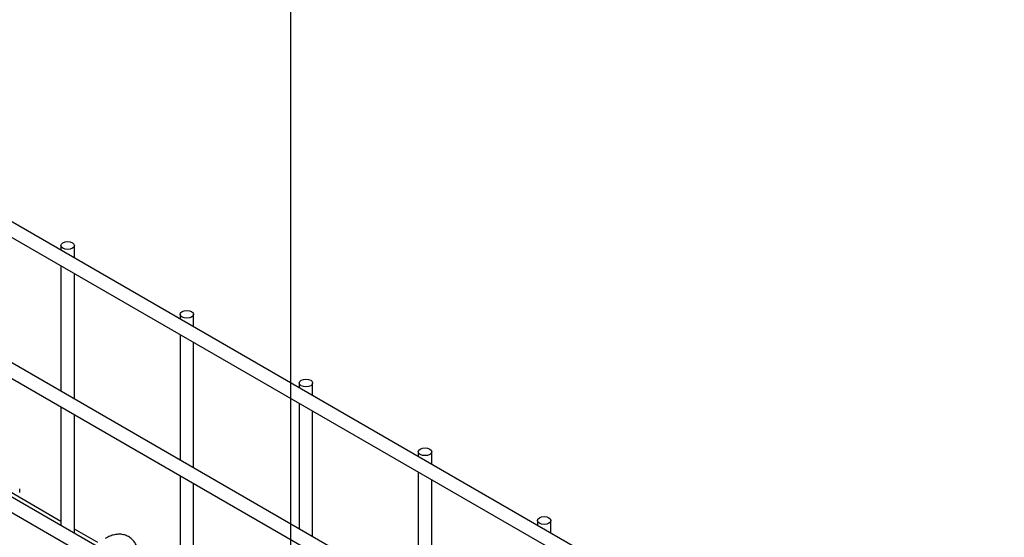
# Model space of a CAD drawing. Header units: inches. Extents: x 0.2 to 10.7, y 0.2 to 8.1.
# Tile 20 of 20: x 9.6 to 10.6, y 6.8 to 7.3. Entities that reach past the tile are written whole.
import ezdxf

# ---------------------------------------------------------------- set-up
doc = ezdxf.new("R2010")
doc.units = ezdxf.units.IN
doc.header["$MEASUREMENT"] = 0
doc.layers.add('TEXT', color=140, linetype='Continuous', lineweight=25)

msp = doc.modelspace()

# ---------------------------------------------------------------- linework, layer by layer
for p, q in [((10.56049, 6.52517), (7.85522, 8.08689)), ((7.84855, 8.07534), (10.55383, 6.51362)), ((10.56049, 6.38568), (7.85522, 7.9474)), ((7.84855, 7.93585), (10.55383, 6.37413)), ((7.84855, 7.80316), (10.55383, 6.24144)), ((10.41662, 6.33605), (7.9906, 7.73656)), ((9.62713, 7.06877), (9.62713, 7.06399)), ((9.64046, 7.05629), (9.64046, 7.06877)), ((9.62713, 7.0486), (9.62713, 6.9245)), ((9.64046, 6.9168), (9.64046, 7.0409)), ((9.74498, 7.00074), (9.74498, 6.99596)), ((9.75831, 6.98826), (9.75831, 7.00074)), ((9.74498, 6.98056), (9.74498, 6.85646)), ((9.75831, 6.84877), (9.75831, 6.97286)), ((9.86283, 6.93271), (9.86283, 6.92792)), ((9.87616, 6.92023), (9.87616, 6.93271)), ((9.62713, 6.9091), (9.62713, 6.79181)), ((9.86283, 6.91253), (9.86283, 6.78843)), ((9.64046, 6.78411), (9.64046, 6.90141)), ((9.87616, 6.78073), (9.87616, 6.90483)), ((9.98068, 6.86467), (9.98068, 6.85989)), ((9.99402, 6.85219), (9.99402, 6.86467)), ((9.74498, 6.84107), (9.74498, 6.72378)), ((9.98068, 6.84449), (9.98068, 6.7204)), ((9.62713, 6.79583), (9.55913, 6.83508)), ((9.75831, 6.71608), (9.75831, 6.83337)), ((9.99402, 6.7127), (9.99402, 6.8368)), ((9.58631, 6.82444), (9.58631, 6.82791)), ((10.09853, 6.79664), (10.09853, 6.79185)), ((10.11187, 6.78416), (10.11187, 6.79664)), ((9.66365, 6.77474), (9.64046, 6.78813))]:
    msp.add_line(p, q)
at = {"flags": 128}
for points in [[(9.63851, 7.07149), (9.63995, 7.07025), (9.64046, 7.06877), (9.63995, 7.0673), (9.63851, 7.06605), (9.63635, 7.06522), (9.6338, 7.06492), (9.63124, 7.06522), (9.62908, 7.06605), (9.62764, 7.0673), (9.62713, 7.06877), (9.62764, 7.07025), (9.62908, 7.07149), (9.63124, 7.07233), (9.6338, 7.07262), (9.63635, 7.07233), (9.63851, 7.07149)], [(9.75636, 7.00346), (9.75781, 7.00221), (9.75831, 7.00074), (9.75781, 6.99927), (9.75636, 6.99802), (9.7542, 6.99718), (9.75165, 6.99689), (9.7491, 6.99718), (9.74693, 6.99802), (9.74549, 6.99927), (9.74498, 7.00074), (9.74549, 7.00221), (9.74693, 7.00346), (9.7491, 7.00429), (9.75165, 7.00459), (9.7542, 7.00429), (9.75636, 7.00346)], [(9.87421, 6.93543), (9.87566, 6.93418), (9.87616, 6.93271), (9.87566, 6.93123), (9.87421, 6.92998), (9.87205, 6.92915), (9.8695, 6.92886), (9.86695, 6.92915), (9.86478, 6.92998), (9.86334, 6.93123), (9.86283, 6.93271), (9.86334, 6.93418), (9.86478, 6.93543), (9.86695, 6.93626), (9.8695, 6.93655), (9.87205, 6.93626), (9.87421, 6.93543)], [(9.99206, 6.86739), (9.99351, 6.86614), (9.99402, 6.86467), (9.99351, 6.8632), (9.99206, 6.86195), (9.9899, 6.86112), (9.98735, 6.86082), (9.9848, 6.86112), (9.98263, 6.86195), (9.98119, 6.8632), (9.98068, 6.86467), (9.98119, 6.86614), (9.98263, 6.86739), (9.9848, 6.86823), (9.98735, 6.86852), (9.9899, 6.86823), (9.99206, 6.86739)], [(10.10991, 6.79936), (10.11136, 6.79811), (10.11187, 6.79664), (10.11136, 6.79516), (10.10991, 6.79392), (10.10775, 6.79308), (10.1052, 6.79279), (10.10265, 6.79308), (10.10049, 6.79392), (10.09904, 6.79516), (10.09853, 6.79664), (10.09904, 6.79811), (10.10049, 6.79936), (10.10265, 6.80019), (10.1052, 6.80049), (10.10775, 6.80019), (10.10991, 6.79936)]]:
    msp.add_lwpolyline(points, dxfattribs=at)
msp.add_open_spline([(9.70411, 6.75985), (9.70411, 6.76084), (9.7041, 6.7633), (9.7035, 6.76701), (9.70232, 6.77094), (9.7005, 6.77453), (9.69804, 6.7777), (9.69489, 6.78031), (9.69102, 6.78221), (9.68672, 6.78312), (9.68224, 6.78306), (9.67782, 6.7821), (9.67405, 6.78071), (9.67183, 6.77939), (9.67104, 6.77892)], degree=3, knots=[0, 0, 0, 0, 0.055891, 0.138867, 0.222826, 0.307399, 0.392678, 0.479776, 0.571102, 0.670205, 0.761479, 0.854858, 0.948417, 1, 1, 1, 1])
at = {"layer": 'TEXT'}
msp.add_line((9.85417, 7.5625), (9.85417, 0.22917), dxfattribs=at)

doc.saveas('drawing.dxf')
